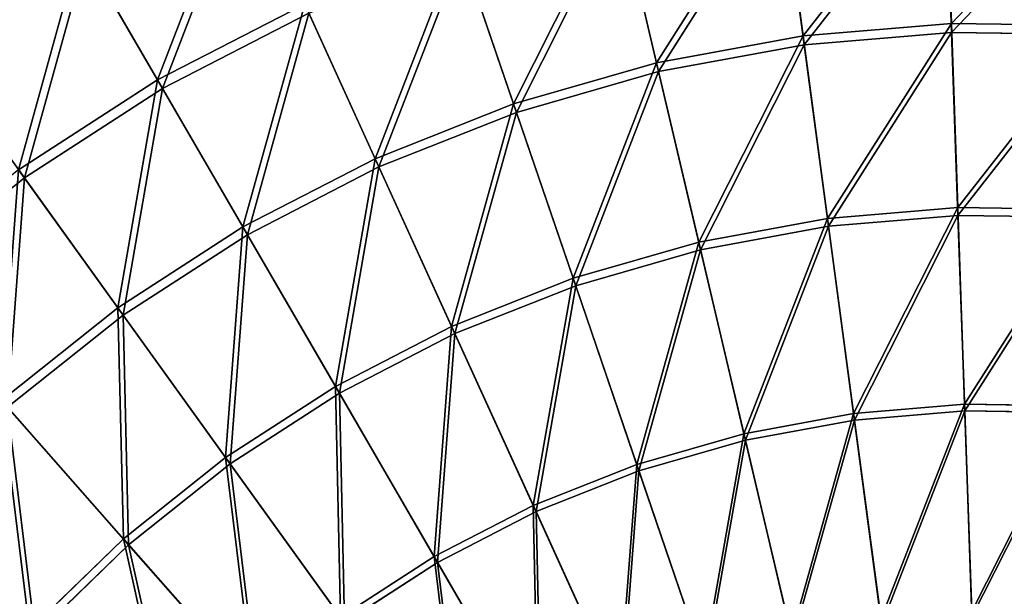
# Model space of a CAD drawing. Extents: x 0 to 1840, y 0 to 334.
# Tile 39 of 109: x 98 to 167, y 233 to 274. Entities that reach past the tile are written whole.
import ezdxf

# ---------------------------------------------------------------- set-up
doc = ezdxf.new("R2010")
doc.units = 0
doc.layers.get('0').update_dxf_attribs({"color": 13, "linetype": 'CONTINUOUS'})

# ---------------------------------------------------------------- blocks, each defined once
blk = doc.blocks.new('GROUP_4')
for p, q in [((163.694, 274.438, 127.547), (163.278, 286.443, 116.673)), ((163.716, 273.803, 126.772), (163.302, 285.735, 115.964)), ((153.22, 273.559, 127.547), (151.629, 285.465, 116.673)), ((153.304, 272.93, 126.772), (151.723, 284.764, 115.964)), ((142.883, 271.658, 127.547), (140.133, 283.351, 116.673)), ((143.028, 271.04, 126.772), (140.295, 282.662, 115.964)), ((107.648, 270.443, 116.673), (102.187, 279.862, 104.675)), ((128.899, 280.12, 116.673), (132.782, 268.753, 127.547)), ((108.003, 269.831, 115.964), (102.575, 279.192, 104.039)), ((132.987, 268.152, 126.772), (129.128, 279.45, 115.964)), ((107.648, 270.443, 116.673), (118.036, 275.804, 116.673)), ((123.014, 264.872, 127.547), (118.036, 275.804, 116.673)), ((118.329, 275.159, 115.964), (108.003, 269.831, 115.964)), ((123.277, 264.294, 126.772), (118.329, 275.159, 115.964)), ((153.22, 273.559, 127.547), (163.694, 274.438, 127.547)), ((164.144, 261.424, 137.192), (163.694, 274.438, 127.547)), ((163.694, 274.438, 127.547), (174.203, 274.286, 127.547)), ((142.883, 271.658, 127.547), (153.22, 273.559, 127.547)), ((154.944, 260.652, 137.192), (153.22, 273.559, 127.547)), ((163.716, 273.803, 126.772), (153.304, 272.93, 126.772)), ((174.163, 273.652, 126.772), (163.716, 273.803, 126.772)), ((164.163, 260.868, 136.359), (163.716, 273.803, 126.772)), ((153.304, 272.93, 126.772), (143.028, 271.04, 126.772)), ((155.017, 260.101, 136.359), (153.304, 272.93, 126.772)), ((98.249, 263.516, 115.964), (91.93, 272.3, 104.039)), ((132.782, 268.753, 127.547), (142.883, 271.658, 127.547)), ((145.863, 258.982, 137.192), (142.883, 271.658, 127.547)), ((97.836, 264.09, 116.673), (107.648, 270.443, 116.673)), ((113.674, 260.052, 127.547), (107.648, 270.443, 116.673)), ((143.028, 271.04, 126.772), (132.987, 268.152, 126.772)), ((145.991, 258.441, 136.359), (143.028, 271.04, 126.772)), ((108.003, 269.831, 115.964), (98.249, 263.516, 115.964)), ((113.992, 259.502, 126.772), (108.003, 269.831, 115.964)), ((123.014, 264.872, 127.547), (132.782, 268.753, 127.547)), ((132.782, 268.753, 127.547), (136.991, 256.43, 137.192)), ((132.987, 268.152, 126.772), (123.277, 264.294, 126.772)), ((137.17, 255.904, 136.359), (132.987, 268.152, 126.772)), ((113.674, 260.052, 127.547), (123.014, 264.872, 127.547)), ((128.41, 253.021, 137.192), (123.014, 264.872, 127.547)), ((123.277, 264.294, 126.772), (113.992, 259.502, 126.772)), ((128.641, 252.515, 136.359), (123.277, 264.294, 126.772)), ((98.249, 263.516, 115.964), (89.161, 256.275, 115.964)), ((97.836, 264.09, 116.673), (104.851, 254.34, 127.547)), ((105.222, 253.824, 126.772), (98.249, 263.516, 115.964)), ((154.944, 260.652, 137.192), (164.144, 261.424, 137.192)), ((164.625, 247.527, 145.517), (164.144, 261.424, 137.192)), ((164.144, 261.424, 137.192), (173.376, 261.29, 137.192)), ((164.163, 260.868, 136.359), (155.017, 260.101, 136.359)), ((173.34, 260.735, 136.359), (164.163, 260.868, 136.359)), ((164.642, 247.056, 144.634), (164.163, 260.868, 136.359)), ((104.851, 254.34, 127.547), (113.674, 260.052, 127.547)), ((120.206, 248.787, 137.192), (113.674, 260.052, 127.547)), ((145.863, 258.982, 137.192), (154.944, 260.652, 137.192)), ((155.017, 260.101, 136.359), (145.991, 258.441, 136.359)), ((156.785, 246.869, 145.517), (154.944, 260.652, 137.192)), ((156.847, 246.402, 144.634), (155.017, 260.101, 136.359)), ((113.992, 259.502, 126.772), (105.222, 253.824, 126.772)), ((120.485, 248.306, 136.359), (113.992, 259.502, 126.772)), ((136.991, 256.43, 137.192), (145.863, 258.982, 137.192)), ((149.047, 245.446, 145.517), (145.863, 258.982, 137.192)), ((145.991, 258.441, 136.359), (137.17, 255.904, 136.359)), ((149.155, 244.987, 144.634), (145.991, 258.441, 136.359)), ((128.41, 253.021, 137.192), (136.991, 256.43, 137.192)), ((137.17, 255.904, 136.359), (128.641, 252.515, 136.359)), ((136.991, 256.43, 137.192), (141.485, 243.271, 145.517)), ((141.638, 242.825, 144.634), (137.17, 255.904, 136.359)), ((96.631, 247.79, 127.547), (104.851, 254.34, 127.547)), ((105.222, 253.824, 126.772), (97.05, 247.313, 126.772)), ((104.851, 254.34, 127.547), (112.456, 243.769, 137.192)), ((112.78, 243.318, 136.359), (105.222, 253.824, 126.772)), ((120.206, 248.787, 137.192), (128.41, 253.021, 137.192)), ((128.641, 252.515, 136.359), (120.485, 248.306, 136.359)), ((134.173, 240.366, 145.517), (128.41, 253.021, 137.192)), ((134.369, 239.937, 144.634), (128.641, 252.515, 136.359)), ((112.456, 243.769, 137.192), (120.206, 248.787, 137.192)), ((120.485, 248.306, 136.359), (112.78, 243.318, 136.359)), ((127.181, 236.758, 145.517), (120.206, 248.787, 137.192)), ((127.418, 236.35, 144.634), (120.485, 248.306, 136.359)), ((105.235, 238.016, 137.192), (96.631, 247.79, 127.547)), ((156.785, 246.869, 145.517), (164.625, 247.527, 145.517)), ((165.132, 232.88, 152.44), (164.625, 247.527, 145.517)), ((164.625, 247.527, 145.517), (172.493, 247.413, 145.517)), ((105.602, 237.599, 136.359), (97.05, 247.313, 126.772)), ((149.047, 245.446, 145.517), (156.785, 246.869, 145.517)), ((158.725, 232.343, 152.44), (156.785, 246.869, 145.517)), ((156.847, 246.402, 144.634), (164.642, 247.056, 144.634)), ((164.642, 247.056, 144.634), (172.463, 246.942, 144.634)), ((165.146, 232.498, 151.515), (164.642, 247.056, 144.634)), ((149.155, 244.987, 144.634), (156.847, 246.402, 144.634)), ((158.776, 231.963, 151.515), (156.847, 246.402, 144.634)), ((141.485, 243.271, 145.517), (149.047, 245.446, 145.517)), ((152.401, 231.18, 152.44), (149.047, 245.446, 145.517)), ((141.638, 242.825, 144.634), (149.155, 244.987, 144.634)), ((152.489, 230.807, 151.515), (149.155, 244.987, 144.634)), ((105.235, 238.016, 137.192), (112.456, 243.769, 137.192)), ((112.78, 243.318, 136.359), (105.602, 237.599, 136.359)), ((112.456, 243.769, 137.192), (120.577, 232.482, 145.517)), ((120.852, 232.099, 144.634), (112.78, 243.318, 136.359)), ((134.173, 240.366, 145.517), (141.485, 243.271, 145.517)), ((134.369, 239.937, 144.634), (141.638, 242.825, 144.634)), ((141.485, 243.271, 145.517), (146.222, 229.403, 152.44)), ((146.346, 229.04, 151.515), (141.638, 242.825, 144.634)), ((127.181, 236.758, 145.517), (134.173, 240.366, 145.517)), ((127.418, 236.35, 144.634), (134.369, 239.937, 144.634)), ((140.247, 227.028, 152.44), (134.173, 240.366, 145.517)), ((140.405, 226.68, 151.515), (134.369, 239.937, 144.634)), ((98.612, 231.583, 137.192), (105.235, 238.016, 137.192)), ((114.423, 227.579, 145.517), (105.235, 238.016, 137.192)), ((105.602, 237.599, 136.359), (99.019, 231.204, 136.359)), ((114.735, 227.225, 144.634), (105.602, 237.599, 136.359)), ((120.577, 232.482, 145.517), (127.181, 236.758, 145.517)), ((134.533, 224.08, 152.44), (127.181, 236.758, 145.517)), ((120.852, 232.099, 144.634), (127.418, 236.35, 144.634)), ((134.725, 223.749, 151.515), (127.418, 236.35, 144.634))]:
    blk.add_line(p, q)
mesh = blk.add_polyface()
corners = [(91.478, 272.928, 104.675), (97.342, 288.216, 91.669), (85.838, 280.767, 91.669), (102.187, 279.862, 104.675)]
mesh.append_faces([[corners[k] for k in face] for face in [(0, 1, 2), (1, 0, 3)]], dxfattribs={"vtx0": -1})
mesh = blk.add_polyface()
corners = [(102.575, 279.192, 104.039), (86.324, 280.091, 91.112), (97.76, 287.495, 91.112), (91.93, 272.3, 104.039)]
mesh.append_faces([[corners[k] for k in face] for face in [(0, 1, 2), (1, 0, 3)]], dxfattribs={"vtx0": -1})
mesh = blk.add_polyface()
corners = [(153.22, 273.559, 127.547), (163.278, 286.443, 116.673), (151.629, 285.465, 116.673), (163.694, 274.438, 127.547)]
mesh.append_faces([[corners[k] for k in face] for face in [(0, 1, 2), (1, 0, 3)]], dxfattribs={"vtx0": -1})
mesh = blk.add_polyface()
corners = [(163.694, 274.438, 127.547), (174.966, 286.273, 116.673), (163.278, 286.443, 116.673), (174.203, 274.286, 127.547)]
mesh.append_faces([[corners[k] for k in face] for face in [(0, 1, 2), (1, 0, 3)]], dxfattribs={"vtx0": -1})
mesh = blk.add_polyface()
corners = [(163.302, 285.735, 115.964), (153.304, 272.93, 126.772), (151.723, 284.764, 115.964), (163.716, 273.803, 126.772)]
mesh.append_faces([[corners[k] for k in face] for face in [(0, 1, 2), (1, 0, 3)]], dxfattribs={"vtx0": -1})
mesh = blk.add_polyface()
corners = [(174.921, 285.567, 115.964), (163.716, 273.803, 126.772), (163.302, 285.735, 115.964), (174.163, 273.652, 126.772)]
mesh.append_faces([[corners[k] for k in face] for face in [(0, 1, 2), (1, 0, 3)]], dxfattribs={"vtx0": -1})
mesh = blk.add_polyface()
corners = [(107.648, 270.443, 116.673), (113.524, 285.712, 104.675), (102.187, 279.862, 104.675), (118.036, 275.804, 116.673)]
mesh.append_faces([[corners[k] for k in face] for face in [(0, 1, 2), (1, 0, 3)]], dxfattribs={"vtx0": -1})
mesh = blk.add_polyface()
corners = [(142.883, 271.658, 127.547), (151.629, 285.465, 116.673), (140.133, 283.351, 116.673), (153.22, 273.559, 127.547)]
mesh.append_faces([[corners[k] for k in face] for face in [(0, 1, 2), (1, 0, 3)]], dxfattribs={"vtx0": -1})
mesh = blk.add_polyface()
corners = [(113.845, 285.007, 104.039), (108.003, 269.831, 115.964), (102.575, 279.192, 104.039), (118.329, 275.159, 115.964)]
mesh.append_faces([[corners[k] for k in face] for face in [(0, 1, 2), (1, 0, 3)]], dxfattribs={"vtx0": -1})
mesh = blk.add_polyface()
corners = [(151.723, 284.764, 115.964), (143.028, 271.04, 126.772), (140.295, 282.662, 115.964), (153.304, 272.93, 126.772)]
mesh.append_faces([[corners[k] for k in face] for face in [(0, 1, 2), (1, 0, 3)]], dxfattribs={"vtx0": -1})
mesh = blk.add_polyface()
corners = [(132.782, 268.753, 127.547), (140.133, 283.351, 116.673), (128.899, 280.12, 116.673), (142.883, 271.658, 127.547)]
mesh.append_faces([[corners[k] for k in face] for face in [(0, 1, 2), (1, 0, 3)]], dxfattribs={"vtx0": -1})
mesh = blk.add_polyface()
corners = [(140.295, 282.662, 115.964), (132.987, 268.152, 126.772), (129.128, 279.45, 115.964), (143.028, 271.04, 126.772)]
mesh.append_faces([[corners[k] for k in face] for face in [(0, 1, 2), (1, 0, 3)]], dxfattribs={"vtx0": -1})
mesh = blk.add_polyface()
corners = [(97.836, 264.09, 116.673), (102.187, 279.862, 104.675), (91.478, 272.928, 104.675), (107.648, 270.443, 116.673)]
mesh.append_faces([[corners[k] for k in face] for face in [(0, 1, 2), (1, 0, 3)]], dxfattribs={"vtx0": -1})
mesh = blk.add_polyface()
corners = [(123.014, 264.872, 127.547), (128.899, 280.12, 116.673), (118.036, 275.804, 116.673), (132.782, 268.753, 127.547)]
mesh.append_faces([[corners[k] for k in face] for face in [(0, 1, 2), (1, 0, 3)]], dxfattribs={"vtx0": -1})
mesh = blk.add_polyface()
corners = [(102.575, 279.192, 104.039), (98.249, 263.516, 115.964), (91.93, 272.3, 104.039), (108.003, 269.831, 115.964)]
mesh.append_faces([[corners[k] for k in face] for face in [(0, 1, 2), (1, 0, 3)]], dxfattribs={"vtx0": -1})
mesh = blk.add_polyface()
corners = [(129.128, 279.45, 115.964), (123.277, 264.294, 126.772), (118.329, 275.159, 115.964), (132.987, 268.152, 126.772)]
mesh.append_faces([[corners[k] for k in face] for face in [(0, 1, 2), (1, 0, 3)]], dxfattribs={"vtx0": -1})
mesh = blk.add_polyface()
corners = [(113.674, 260.052, 127.547), (118.036, 275.804, 116.673), (107.648, 270.443, 116.673), (123.014, 264.872, 127.547)]
mesh.append_faces([[corners[k] for k in face] for face in [(0, 1, 2), (1, 0, 3)]], dxfattribs={"vtx0": -1})
mesh = blk.add_polyface()
corners = [(118.329, 275.159, 115.964), (113.992, 259.502, 126.772), (108.003, 269.831, 115.964), (123.277, 264.294, 126.772)]
mesh.append_faces([[corners[k] for k in face] for face in [(0, 1, 2), (1, 0, 3)]], dxfattribs={"vtx0": -1})
mesh = blk.add_polyface()
corners = [(154.944, 260.652, 137.192), (163.694, 274.438, 127.547), (153.22, 273.559, 127.547), (164.144, 261.424, 137.192)]
mesh.append_faces([[corners[k] for k in face] for face in [(0, 1, 2), (1, 0, 3)]], dxfattribs={"vtx0": -1})
mesh = blk.add_polyface()
corners = [(164.144, 261.424, 137.192), (174.203, 274.286, 127.547), (163.694, 274.438, 127.547), (173.376, 261.29, 137.192)]
mesh.append_faces([[corners[k] for k in face] for face in [(0, 1, 2), (1, 0, 3)]], dxfattribs={"vtx0": -1})
mesh = blk.add_polyface()
corners = [(145.863, 258.982, 137.192), (153.22, 273.559, 127.547), (142.883, 271.658, 127.547), (154.944, 260.652, 137.192)]
mesh.append_faces([[corners[k] for k in face] for face in [(0, 1, 2), (1, 0, 3)]], dxfattribs={"vtx0": -1})
mesh = blk.add_polyface()
corners = [(163.716, 273.803, 126.772), (155.017, 260.101, 136.359), (153.304, 272.93, 126.772), (164.163, 260.868, 136.359)]
mesh.append_faces([[corners[k] for k in face] for face in [(0, 1, 2), (1, 0, 3)]], dxfattribs={"vtx0": -1})
mesh = blk.add_polyface()
corners = [(174.163, 273.652, 126.772), (164.163, 260.868, 136.359), (163.716, 273.803, 126.772), (173.34, 260.735, 136.359)]
mesh.append_faces([[corners[k] for k in face] for face in [(0, 1, 2), (1, 0, 3)]], dxfattribs={"vtx0": -1})
mesh = blk.add_polyface()
corners = [(153.304, 272.93, 126.772), (145.991, 258.441, 136.359), (143.028, 271.04, 126.772), (155.017, 260.101, 136.359)]
mesh.append_faces([[corners[k] for k in face] for face in [(0, 1, 2), (1, 0, 3)]], dxfattribs={"vtx0": -1})
mesh = blk.add_polyface()
corners = [(91.93, 272.3, 104.039), (89.161, 256.275, 115.964), (82.011, 264.397, 104.039), (98.249, 263.516, 115.964)]
mesh.append_faces([[corners[k] for k in face] for face in [(0, 1, 2), (1, 0, 3)]], dxfattribs={"vtx0": -1})
mesh = blk.add_polyface()
corners = [(136.991, 256.43, 137.192), (142.883, 271.658, 127.547), (132.782, 268.753, 127.547), (145.863, 258.982, 137.192)]
mesh.append_faces([[corners[k] for k in face] for face in [(0, 1, 2), (1, 0, 3)]], dxfattribs={"vtx0": -1})
mesh = blk.add_polyface()
corners = [(104.851, 254.34, 127.547), (107.648, 270.443, 116.673), (97.836, 264.09, 116.673), (113.674, 260.052, 127.547)]
mesh.append_faces([[corners[k] for k in face] for face in [(0, 1, 2), (1, 0, 3)]], dxfattribs={"vtx0": -1})
mesh = blk.add_polyface()
corners = [(143.028, 271.04, 126.772), (137.17, 255.904, 136.359), (132.987, 268.152, 126.772), (145.991, 258.441, 136.359)]
mesh.append_faces([[corners[k] for k in face] for face in [(0, 1, 2), (1, 0, 3)]], dxfattribs={"vtx0": -1})
mesh = blk.add_polyface()
corners = [(108.003, 269.831, 115.964), (105.222, 253.824, 126.772), (98.249, 263.516, 115.964), (113.992, 259.502, 126.772)]
mesh.append_faces([[corners[k] for k in face] for face in [(0, 1, 2), (1, 0, 3)]], dxfattribs={"vtx0": -1})
mesh = blk.add_polyface()
corners = [(128.41, 253.021, 137.192), (132.782, 268.753, 127.547), (123.014, 264.872, 127.547), (136.991, 256.43, 137.192)]
mesh.append_faces([[corners[k] for k in face] for face in [(0, 1, 2), (1, 0, 3)]], dxfattribs={"vtx0": -1})
mesh = blk.add_polyface()
corners = [(132.987, 268.152, 126.772), (128.641, 252.515, 136.359), (123.277, 264.294, 126.772), (137.17, 255.904, 136.359)]
mesh.append_faces([[corners[k] for k in face] for face in [(0, 1, 2), (1, 0, 3)]], dxfattribs={"vtx0": -1})
mesh = blk.add_polyface()
corners = [(120.206, 248.787, 137.192), (123.014, 264.872, 127.547), (113.674, 260.052, 127.547), (128.41, 253.021, 137.192)]
mesh.append_faces([[corners[k] for k in face] for face in [(0, 1, 2), (1, 0, 3)]], dxfattribs={"vtx0": -1})
mesh = blk.add_polyface()
corners = [(123.277, 264.294, 126.772), (120.485, 248.306, 136.359), (113.992, 259.502, 126.772), (128.641, 252.515, 136.359)]
mesh.append_faces([[corners[k] for k in face] for face in [(0, 1, 2), (1, 0, 3)]], dxfattribs={"vtx0": -1})
mesh = blk.add_polyface()
corners = [(96.631, 247.79, 127.547), (97.836, 264.09, 116.673), (88.693, 256.806, 116.673), (104.851, 254.34, 127.547)]
mesh.append_faces([[corners[k] for k in face] for face in [(0, 1, 2), (1, 0, 3)]], dxfattribs={"vtx0": -1})
mesh = blk.add_polyface()
corners = [(98.249, 263.516, 115.964), (97.05, 247.313, 126.772), (89.161, 256.275, 115.964), (105.222, 253.824, 126.772)]
mesh.append_faces([[corners[k] for k in face] for face in [(0, 1, 2), (1, 0, 3)]], dxfattribs={"vtx0": -1})
mesh = blk.add_polyface()
corners = [(156.785, 246.869, 145.517), (164.144, 261.424, 137.192), (154.944, 260.652, 137.192), (164.625, 247.527, 145.517)]
mesh.append_faces([[corners[k] for k in face] for face in [(0, 1, 2), (1, 0, 3)]], dxfattribs={"vtx0": -1})
mesh = blk.add_polyface()
corners = [(164.625, 247.527, 145.517), (173.376, 261.29, 137.192), (164.144, 261.424, 137.192), (172.493, 247.413, 145.517)]
mesh.append_faces([[corners[k] for k in face] for face in [(0, 1, 2), (1, 0, 3)]], dxfattribs={"vtx0": -1})
mesh = blk.add_polyface()
corners = [(164.163, 260.868, 136.359), (156.847, 246.402, 144.634), (155.017, 260.101, 136.359), (164.642, 247.056, 144.634)]
mesh.append_faces([[corners[k] for k in face] for face in [(0, 1, 2), (1, 0, 3)]], dxfattribs={"vtx0": -1})
mesh = blk.add_polyface()
corners = [(173.34, 260.735, 136.359), (164.642, 247.056, 144.634), (164.163, 260.868, 136.359), (172.463, 246.942, 144.634)]
mesh.append_faces([[corners[k] for k in face] for face in [(0, 1, 2), (1, 0, 3)]], dxfattribs={"vtx0": -1})
mesh = blk.add_polyface()
corners = [(112.456, 243.769, 137.192), (113.674, 260.052, 127.547), (104.851, 254.34, 127.547), (120.206, 248.787, 137.192)]
mesh.append_faces([[corners[k] for k in face] for face in [(0, 1, 2), (1, 0, 3)]], dxfattribs={"vtx0": -1})
mesh = blk.add_polyface()
corners = [(149.047, 245.446, 145.517), (154.944, 260.652, 137.192), (145.863, 258.982, 137.192), (156.785, 246.869, 145.517)]
mesh.append_faces([[corners[k] for k in face] for face in [(0, 1, 2), (1, 0, 3)]], dxfattribs={"vtx0": -1})
mesh = blk.add_polyface()
corners = [(155.017, 260.101, 136.359), (149.155, 244.987, 144.634), (145.991, 258.441, 136.359), (156.847, 246.402, 144.634)]
mesh.append_faces([[corners[k] for k in face] for face in [(0, 1, 2), (1, 0, 3)]], dxfattribs={"vtx0": -1})
mesh = blk.add_polyface()
corners = [(113.992, 259.502, 126.772), (112.78, 243.318, 136.359), (105.222, 253.824, 126.772), (120.485, 248.306, 136.359)]
mesh.append_faces([[corners[k] for k in face] for face in [(0, 1, 2), (1, 0, 3)]], dxfattribs={"vtx0": -1})
mesh = blk.add_polyface()
corners = [(141.485, 243.271, 145.517), (145.863, 258.982, 137.192), (136.991, 256.43, 137.192), (149.047, 245.446, 145.517)]
mesh.append_faces([[corners[k] for k in face] for face in [(0, 1, 2), (1, 0, 3)]], dxfattribs={"vtx0": -1})
mesh = blk.add_polyface()
corners = [(145.991, 258.441, 136.359), (141.638, 242.825, 144.634), (137.17, 255.904, 136.359), (149.155, 244.987, 144.634)]
mesh.append_faces([[corners[k] for k in face] for face in [(0, 1, 2), (1, 0, 3)]], dxfattribs={"vtx0": -1})
mesh = blk.add_polyface()
corners = [(134.173, 240.366, 145.517), (136.991, 256.43, 137.192), (128.41, 253.021, 137.192), (141.485, 243.271, 145.517)]
mesh.append_faces([[corners[k] for k in face] for face in [(0, 1, 2), (1, 0, 3)]], dxfattribs={"vtx0": -1})
mesh = blk.add_polyface()
corners = [(137.17, 255.904, 136.359), (134.369, 239.937, 144.634), (128.641, 252.515, 136.359), (141.638, 242.825, 144.634)]
mesh.append_faces([[corners[k] for k in face] for face in [(0, 1, 2), (1, 0, 3)]], dxfattribs={"vtx0": -1})
mesh = blk.add_polyface()
corners = [(105.235, 238.016, 137.192), (104.851, 254.34, 127.547), (96.631, 247.79, 127.547), (112.456, 243.769, 137.192)]
mesh.append_faces([[corners[k] for k in face] for face in [(0, 1, 2), (1, 0, 3)]], dxfattribs={"vtx0": -1})
mesh = blk.add_polyface()
corners = [(105.222, 253.824, 126.772), (105.602, 237.599, 136.359), (97.05, 247.313, 126.772), (112.78, 243.318, 136.359)]
mesh.append_faces([[corners[k] for k in face] for face in [(0, 1, 2), (1, 0, 3)]], dxfattribs={"vtx0": -1})
mesh = blk.add_polyface()
corners = [(127.181, 236.758, 145.517), (128.41, 253.021, 137.192), (120.206, 248.787, 137.192), (134.173, 240.366, 145.517)]
mesh.append_faces([[corners[k] for k in face] for face in [(0, 1, 2), (1, 0, 3)]], dxfattribs={"vtx0": -1})
mesh = blk.add_polyface()
corners = [(128.641, 252.515, 136.359), (127.418, 236.35, 144.634), (120.485, 248.306, 136.359), (134.369, 239.937, 144.634)]
mesh.append_faces([[corners[k] for k in face] for face in [(0, 1, 2), (1, 0, 3)]], dxfattribs={"vtx0": -1})
mesh = blk.add_polyface()
corners = [(120.577, 232.482, 145.517), (120.206, 248.787, 137.192), (112.456, 243.769, 137.192), (127.181, 236.758, 145.517)]
mesh.append_faces([[corners[k] for k in face] for face in [(0, 1, 2), (1, 0, 3)]], dxfattribs={"vtx0": -1})
mesh = blk.add_polyface()
corners = [(120.485, 248.306, 136.359), (120.852, 232.099, 144.634), (112.78, 243.318, 136.359), (127.418, 236.35, 144.634)]
mesh.append_faces([[corners[k] for k in face] for face in [(0, 1, 2), (1, 0, 3)]], dxfattribs={"vtx0": -1})
mesh = blk.add_polyface()
corners = [(98.612, 231.583, 137.192), (96.631, 247.79, 127.547), (89.092, 240.466, 127.547), (105.235, 238.016, 137.192)]
mesh.append_faces([[corners[k] for k in face] for face in [(0, 1, 2), (1, 0, 3)]], dxfattribs={"vtx0": -1})
mesh = blk.add_polyface()
corners = [(158.725, 232.343, 152.44), (164.625, 247.527, 145.517), (156.785, 246.869, 145.517), (165.132, 232.88, 152.44)]
mesh.append_faces([[corners[k] for k in face] for face in [(0, 1, 2), (1, 0, 3)]], dxfattribs={"vtx0": -1})
mesh = blk.add_polyface()
corners = [(165.132, 232.88, 152.44), (172.493, 247.413, 145.517), (164.625, 247.527, 145.517), (171.562, 232.787, 152.44)]
mesh.append_faces([[corners[k] for k in face] for face in [(0, 1, 2), (1, 0, 3)]], dxfattribs={"vtx0": -1})
mesh = blk.add_polyface()
corners = [(97.05, 247.313, 126.772), (99.019, 231.204, 136.359), (89.556, 240.033, 126.772), (105.602, 237.599, 136.359)]
mesh.append_faces([[corners[k] for k in face] for face in [(0, 1, 2), (1, 0, 3)]], dxfattribs={"vtx0": -1})
mesh = blk.add_polyface()
corners = [(152.401, 231.18, 152.44), (156.785, 246.869, 145.517), (149.047, 245.446, 145.517), (158.725, 232.343, 152.44)]
mesh.append_faces([[corners[k] for k in face] for face in [(0, 1, 2), (1, 0, 3)]], dxfattribs={"vtx0": -1})
mesh = blk.add_polyface()
corners = [(164.642, 247.056, 144.634), (158.776, 231.963, 151.515), (156.847, 246.402, 144.634), (165.146, 232.498, 151.515)]
mesh.append_faces([[corners[k] for k in face] for face in [(0, 1, 2), (1, 0, 3)]], dxfattribs={"vtx0": -1})
mesh = blk.add_polyface()
corners = [(172.463, 246.942, 144.634), (165.146, 232.498, 151.515), (164.642, 247.056, 144.634), (171.537, 232.405, 151.515)]
mesh.append_faces([[corners[k] for k in face] for face in [(0, 1, 2), (1, 0, 3)]], dxfattribs={"vtx0": -1})
mesh = blk.add_polyface()
corners = [(156.847, 246.402, 144.634), (152.489, 230.807, 151.515), (149.155, 244.987, 144.634), (158.776, 231.963, 151.515)]
mesh.append_faces([[corners[k] for k in face] for face in [(0, 1, 2), (1, 0, 3)]], dxfattribs={"vtx0": -1})
mesh = blk.add_polyface()
corners = [(146.222, 229.403, 152.44), (149.047, 245.446, 145.517), (141.485, 243.271, 145.517), (152.401, 231.18, 152.44)]
mesh.append_faces([[corners[k] for k in face] for face in [(0, 1, 2), (1, 0, 3)]], dxfattribs={"vtx0": -1})
mesh = blk.add_polyface()
corners = [(149.155, 244.987, 144.634), (146.346, 229.04, 151.515), (141.638, 242.825, 144.634), (152.489, 230.807, 151.515)]
mesh.append_faces([[corners[k] for k in face] for face in [(0, 1, 2), (1, 0, 3)]], dxfattribs={"vtx0": -1})
mesh = blk.add_polyface()
corners = [(114.423, 227.579, 145.517), (112.456, 243.769, 137.192), (105.235, 238.016, 137.192), (120.577, 232.482, 145.517)]
mesh.append_faces([[corners[k] for k in face] for face in [(0, 1, 2), (1, 0, 3)]], dxfattribs={"vtx0": -1})
mesh = blk.add_polyface()
corners = [(112.78, 243.318, 136.359), (114.735, 227.225, 144.634), (105.602, 237.599, 136.359), (120.852, 232.099, 144.634)]
mesh.append_faces([[corners[k] for k in face] for face in [(0, 1, 2), (1, 0, 3)]], dxfattribs={"vtx0": -1})
mesh = blk.add_polyface()
corners = [(140.247, 227.028, 152.44), (141.485, 243.271, 145.517), (134.173, 240.366, 145.517), (146.222, 229.403, 152.44)]
mesh.append_faces([[corners[k] for k in face] for face in [(0, 1, 2), (1, 0, 3)]], dxfattribs={"vtx0": -1})
mesh = blk.add_polyface()
corners = [(141.638, 242.825, 144.634), (140.405, 226.68, 151.515), (134.369, 239.937, 144.634), (146.346, 229.04, 151.515)]
mesh.append_faces([[corners[k] for k in face] for face in [(0, 1, 2), (1, 0, 3)]], dxfattribs={"vtx0": -1})
mesh = blk.add_polyface()
corners = [(92.653, 224.532, 137.192), (89.092, 240.466, 127.547), (82.307, 232.439, 127.547), (98.612, 231.583, 137.192)]
mesh.append_faces([[corners[k] for k in face] for face in [(0, 1, 2), (1, 0, 3)]], dxfattribs={"vtx0": -1})
mesh = blk.add_polyface()
corners = [(89.556, 240.033, 126.772), (93.094, 224.194, 136.359), (82.812, 232.053, 126.772), (99.019, 231.204, 136.359)]
mesh.append_faces([[corners[k] for k in face] for face in [(0, 1, 2), (1, 0, 3)]], dxfattribs={"vtx0": -1})
mesh = blk.add_polyface()
corners = [(134.533, 224.08, 152.44), (134.173, 240.366, 145.517), (127.181, 236.758, 145.517), (140.247, 227.028, 152.44)]
mesh.append_faces([[corners[k] for k in face] for face in [(0, 1, 2), (1, 0, 3)]], dxfattribs={"vtx0": -1})
mesh = blk.add_polyface()
corners = [(134.369, 239.937, 144.634), (134.725, 223.749, 151.515), (127.418, 236.35, 144.634), (140.405, 226.68, 151.515)]
mesh.append_faces([[corners[k] for k in face] for face in [(0, 1, 2), (1, 0, 3)]], dxfattribs={"vtx0": -1})
mesh = blk.add_polyface()
corners = [(108.779, 222.096, 145.517), (105.235, 238.016, 137.192), (98.612, 231.583, 137.192), (114.423, 227.579, 145.517)]
mesh.append_faces([[corners[k] for k in face] for face in [(0, 1, 2), (1, 0, 3)]], dxfattribs={"vtx0": -1})
mesh = blk.add_polyface()
corners = [(105.602, 237.599, 136.359), (109.124, 221.775, 144.634), (99.019, 231.204, 136.359), (114.735, 227.225, 144.634)]
mesh.append_faces([[corners[k] for k in face] for face in [(0, 1, 2), (1, 0, 3)]], dxfattribs={"vtx0": -1})
mesh = blk.add_polyface()
corners = [(129.135, 220.585, 152.44), (127.181, 236.758, 145.517), (120.577, 232.482, 145.517), (134.533, 224.08, 152.44)]
mesh.append_faces([[corners[k] for k in face] for face in [(0, 1, 2), (1, 0, 3)]], dxfattribs={"vtx0": -1})
mesh = blk.add_polyface()
corners = [(127.418, 236.35, 144.634), (129.359, 220.275, 151.515), (120.852, 232.099, 144.634), (134.725, 223.749, 151.515)]
mesh.append_faces([[corners[k] for k in face] for face in [(0, 1, 2), (1, 0, 3)]], dxfattribs={"vtx0": -1})
blk = doc.blocks.new('COMPONENT_7')
blk.add_blockref('GROUP_4', (0, 0))
blk = doc.blocks.new('GROUP_29')
at = {"extrusion": (0, 1, -4.996e-16), "rotation": 180}
blk.add_blockref('COMPONENT_7', (0.025, 334.775, 1507.994), dxfattribs=at)

msp = doc.modelspace()

# ---------------------------------------------------------------- block references
at = {"extrusion": (0, -1, -4.996e-16)}
msp.add_blockref('GROUP_29', (0, 0, -334.295), dxfattribs=at)

doc.saveas('drawing.dxf')
